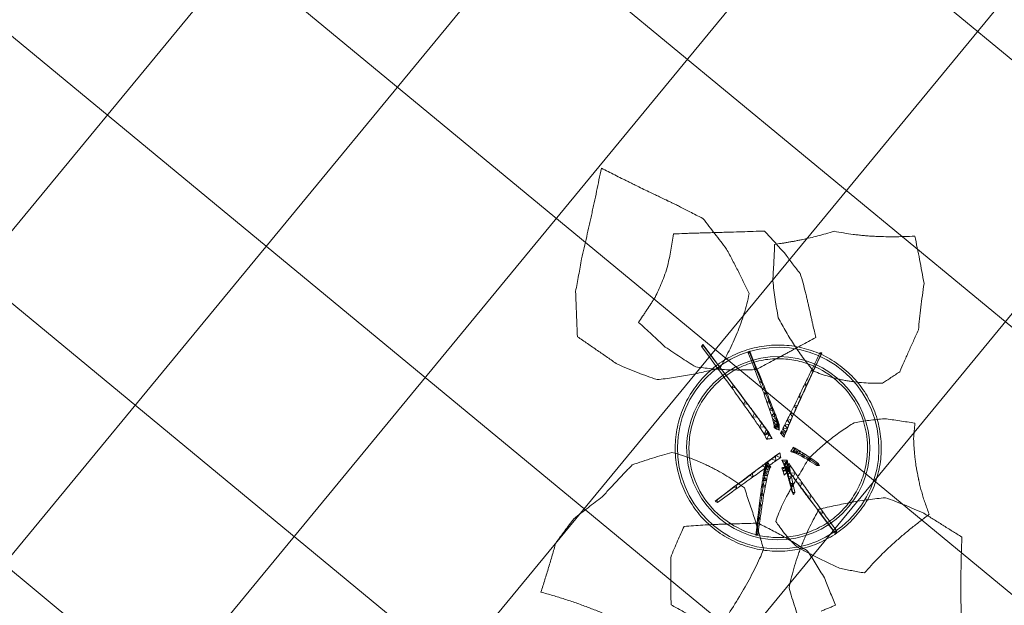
# Model space of a CAD drawing. Header units: millimetres. Extents: x 853417 to 929373, y -433185 to -369260.
# Tile 37 of 157: x 911211 to 913361, y -407280 to -406002. Entities that reach past the tile are written whole.
import ezdxf

# ---------------------------------------------------------------- set-up
doc = ezdxf.new("R2010")
doc.units = ezdxf.units.MM
doc.layers.add('I-FURN', color=7, linetype='Continuous', lineweight=9)
doc.layers.add('KOKO-FLOR-PATT', color=7, linetype='Continuous', lineweight=9)

# ---------------------------------------------------------------- blocks, each defined once
blk = doc.blocks.new('Furniture_Interior-Artwork-Decoration_Gotessons_Areca-Palm  - Default-1583015-1 korrus_SA_kunstihanke plaan')
at = {"layer": 'I-FURN'}
for p, q in [((236.7, 142.3), (184.8, 109.8)), ((184.4, 115.7), (189.2, 112.2)), ((184.8, 109.8), (184.4, 115.7)), ((189.2, 112.2), (184.8, 109.8)), ((-79.7, 98.2), (-75.8, 104)), ((-72.8, 98.5), (-79.7, 98.2)), ((-75.8, 104), (-72.8, 98.5)), ((139.8, 89), (145.6, 85)), ((140.1, 82), (139.8, 89)), ((-57.7, 60.9), (-53.3, 67.7)), ((-53.3, 67.7), (-49.6, 61.1)), ((102.5, 67), (109.3, 62.5)), ((102.7, 58.9), (102.5, 67)), ((145.6, 85), (140.1, 82)), ((-181.7, 62.9), (-146.5, 55.5)), ((-151, 53.4), (-150.4, 58.6)), ((-146.5, 55.5), (-151, 53.4)), ((-150.4, 58.6), (-146.5, 55.5)), ((-122.6, 46.7), (-121.9, 52.7)), ((-117.2, 49.1), (-122.6, 46.7)), ((-121.9, 52.7), (-117.2, 49.1)), ((-100, 41), (-99.1, 47.8)), ((-93.8, 43.8), (-100, 41)), ((-99.1, 47.8), (-93.8, 43.8)), ((-82, 36.2), (-81.1, 43.8)), ((-81.1, 43.8), (-75, 39.2)), ((-49.6, 61.1), (-57.7, 60.9)), ((72.5, 49.6), (80.3, 44.6)), ((72.5, 40.3), (72.5, 49.6)), ((80.3, 44.6), (72.5, 40.3)), ((109.3, 62.5), (102.7, 58.9)), ((212.2, 43.6), (175.6, 32.4)), ((-75, 39.2), (-82, 36.2)), ((-68, 32.1), (-67, 40.5)), ((-60.3, 35.4), (-68, 32.1)), ((-67, 40.5), (-60.3, 35.4)), ((-57.4, 28.6), (-56.3, 37.9)), ((-48.9, 32.3), (-57.4, 28.6)), ((-56.3, 37.9), (-48.9, 32.3)), ((-49.6, 25.7), (-48.4, 35.8)), ((-40.3, 29.7), (-49.6, 25.7)), ((-48.4, 35.8), (-40.3, 29.7)), ((-44.1, 23.2), (-42.8, 34.1)), ((-34.1, 27.5), (-44.1, 23.2)), ((-42.8, 34.1), (-34.1, 27.5)), ((-40.6, 21.2), (-39.1, 32.9)), ((-29.7, 25.8), (-40.6, 21.2)), ((-40.3, 30.9), (-35.3, 38.7)), ((-31.1, 30.9), (-40.3, 30.9)), ((-39.1, 32.9), (-29.7, 25.8)), ((-37, 32), (-37.3, 29.8)), ((-36.1, 31.3), (-37, 32)), ((-35.3, 38.7), (-31.1, 30.9)), ((-29.7, 25.8), (-29.2, 25.5)), ((30.7, 26.5), (33.2, 27.7)), ((33, 16.2), (33.2, 27.7)), ((43, 21.7), (33, 16.2)), ((33.2, 27.7), (43, 21.7)), ((38.2, 18.8), (43, 21.7)), ((49.3, 26.1), (49.4, 36.5)), ((58.2, 31), (49.3, 26.1)), ((49.4, 36.5), (58.2, 31)), ((144.9, 23.1), (148, 27.9)), ((150.5, 22.6), (144.9, 23.1)), ((148, 27.9), (150.5, 22.6)), ((175.6, 32.4), (178.3, 36.6)), ((180.4, 32), (175.6, 32.4)), ((178.3, 36.6), (180.4, 32)), ((-39.3, 20.1), (-40.6, 21.2)), ((-27.3, 7.8), (-21.8, 16.6)), ((-21.1, -3.5), (-27.3, 7.8)), ((-16.9, 7.7), (-27.3, 7.8)), ((-15.8, 6.9), (-21.8, 16.6)), ((-21.8, 16.6), (-16.9, 7.7)), ((-16.9, 7.7), (-10.5, -2.9)), ((33, 16.2), (32.8, 16.1)), ((39.9, -5.3), (46.6, 4.5)), ((44, -4.6), (50.2, 4.6)), ((44.9, 4.8), (46.6, 4.5)), ((50, -6.5), (46.3, 1.1)), ((46.6, 4.5), (51.8, -6.2)), ((49.8, -3.4), (55.6, 5.2)), ((50.2, 4.6), (55.1, -5.4)), ((55.6, 5.2), (60.1, -4.1)), ((57.7, -1.5), (63.1, 6.5)), ((63.1, 6.5), (67.3, -2.2)), ((68.1, 1.2), (73.1, 8.5)), ((76.9, 0.5), (68.1, 1.2)), ((73.1, 8.5), (76.9, 0.5)), ((81.5, 4.8), (86, 11.5)), ((89.5, 4.2), (81.5, 4.8)), ((86, 11.5), (89.5, 4.2)), ((98.3, 9.5), (102.3, 15.6)), ((105.5, 8.9), (98.3, 9.5)), ((102.3, 15.6), (105.5, 8.9)), ((119.1, 15.5), (122.7, 20.9)), ((125.5, 15), (119.1, 15.5)), ((122.7, 20.9), (125.5, 15)), ((-85.2, -20.9), (-79.1, -18.4)), ((-80, -25), (-85.2, -20.9)), ((-79.1, -18.4), (-80, -25)), ((-70.6, -18.3), (-63.7, -15.5)), ((-64.7, -22.9), (-70.6, -18.3)), ((-63.7, -15.5), (-64.7, -22.9)), ((-59.5, -16.1), (-51.8, -12.9)), ((-52.9, -21.3), (-59.5, -16.1)), ((-51.8, -12.9), (-52.9, -21.3)), ((-46.6, -4.9), (-52.1, -6.1)), ((-52.1, -6.1), (-43.7, -15.5)), ((-51.1, -14.2), (-42.6, -10.7)), ((-43.8, -19.9), (-51.1, -14.2)), ((-50.4, -17.2), (-40.4, -11.7)), ((-50.4, -17.2), (-48.1, -18.6)), ((-49, -5.6), (-43.2, -4.3)), ((-44.9, -12.6), (-30.2, -7)), ((-44.9, -12.6), (-35.6, -8.8)), ((-37, -18.7), (-44.9, -12.6)), ((-40.6, -23.2), (-44.5, -20.8)), ((-43.7, -15.5), (-43.1, -13.5)), ((-40.4, -11.7), (-40.6, -23.2)), ((-35.6, -20.7), (-40.6, -23.2)), ((-40.4, -11.7), (-37.6, -10)), ((-38.9, -10.7), (-29.8, -6.9)), ((-38.9, -10.7), (-30.2, -7)), ((-36.6, -9.6), (-38.9, -10.7)), ((-31.7, -17.8), (-38.9, -10.7)), ((-38.9, -10.7), (-29.3, -16)), ((-35.6, -8.8), (-37, -18.7)), ((-35.6, -8.8), (-30.2, -7)), ((-30.2, -7), (-27, -5.7)), ((26.2, -16.3), (22.6, -14.6)), ((26.2, -16.3), (35.4, -10)), ((36.2, -21.1), (26.2, -16.3)), ((31.9, -19), (32.3, -19.2)), ((32.1, -16.6), (32.3, -19.2)), ((32.7, -19.6), (41.1, -13.7)), ((41.9, -24), (32.7, -19.6)), ((35.4, -10), (36.2, -21.1)), ((39.9, -5.3), (39, -5.4)), ((51.8, -6.2), (39.9, -5.3)), ((41.1, -13.7), (41.9, -24)), ((41.1, -24), (49, -18.6)), ((55.1, -5.4), (44, -4.6)), ((45.2, -6.2), (50, -6.5)), ((49, -18.6), (49.7, -28.1)), ((60.1, -4.1), (49.8, -3.4)), ((67.3, -2.2), (57.7, -1.5)), ((-87.7, -40.1), (-79.9, -35.8)), ((-79.9, -45.1), (-87.7, -40.1)), ((-79.9, -35.8), (-79.9, -45.1)), ((-65.6, -26.5), (-56.7, -21.6)), ((-56.8, -32), (-65.6, -26.5)), ((-56.7, -21.6), (-56.8, -32)), ((-16.9, -47.1), (-15.5, -38.2)), ((-15.5, -38.2), (-8.5, -43.9)), ((-13.1, -40.6), (-11.6, -30.5)), ((-3.6, -37), (-13.1, -40.6)), ((-11.6, -30.5), (-10, -26.4)), ((-11.6, -30.5), (-3.6, -37)), ((-11.3, -36.5), (-10.9, -34.1)), ((-6.7, -34.7), (-11.3, -36.5)), ((-11.2, -36), (-11.3, -36.5)), ((-6.7, -34.7), (-6, -34.5)), ((49.7, -28.1), (41.1, -24)), ((52, -29.9), (59.2, -24.9)), ((59.9, -33.7), (52, -29.9)), ((59.2, -24.9), (59.9, -33.7)), ((65.8, -37.5), (72.3, -32.9)), ((72.9, -40.9), (65.8, -37.5)), ((72.3, -32.9), (72.9, -40.9)), ((82.8, -47), (88.7, -42.9)), ((88.7, -42.9), (89.2, -50.1)), ((-116.7, -58), (-110.1, -54.4)), ((-109.9, -62.5), (-116.7, -58)), ((-110.1, -54.4), (-109.9, -62.5)), ((-32.5, -69.1), (-31.5, -62.7)), ((-31.5, -62.7), (-26.3, -66.8)), ((-23.1, -56.4), (-21.9, -48.7)), ((-15.8, -53.6), (-23.1, -56.4)), ((-21.9, -48.7), (-15.8, -53.6)), ((-8.5, -43.9), (-16.9, -47.1)), ((89.2, -50.1), (82.8, -47)), ((103.7, -58.8), (108.9, -55.1)), ((109.3, -61.5), (103.7, -58.8)), ((108.9, -55.1), (109.3, -61.5)), ((-153, -80.5), (-147.5, -77.5)), ((-147.2, -84.5), (-153, -80.5)), ((-147.5, -77.5), (-147.2, -84.5)), ((-26.3, -66.8), (-32.5, -69.1)), ((129.3, -73.5), (133.9, -70.2)), ((134.2, -75.8), (129.3, -73.5)), ((133.9, -70.2), (134.2, -75.8)), ((159.6, -90.9), (163.6, -88)), ((163.8, -92.8), (159.6, -90.9)), ((163.6, -88), (163.8, -92.8))]:
    blk.add_line(p, q, dxfattribs=at)
at = {"layer": 'I-FURN', "flags": 128}
for points in [[(-106.4, 142.8), (-105.5, 144), (-104.7, 145.2), (-103.8, 146.4), (-102.9, 147.6)], [(-100.6, 143.2), (-102, 143.1), (-103.5, 143), (-104.9, 142.9), (-106.4, 142.8)], [(-75.8, 104), (-89.4, 125.8), (-102.9, 147.6)], [(-102.9, 147.6), (-102.3, 146.5), (-101.8, 145.4), (-101.2, 144.3), (-100.6, 143.2)], [(-100.6, 143.2), (-86.7, 120.8), (-72.8, 98.5)], [(184.4, 115.7), (210.3, 131.3), (236.2, 147)], [(189.2, 112.2), (214.6, 128.1), (240.1, 144)], [(236.2, 147), (237.2, 146.2), (238.1, 145.5), (239.1, 144.8), (240.1, 144)], [(236.7, 142.3), (236.6, 143.4), (236.5, 144.6), (236.4, 145.8), (236.2, 147)], [(240.1, 144), (239.2, 143.6), (238.4, 143.1), (237.6, 142.7), (236.7, 142.3)], [(184.8, 109.8), (162.5, 95.9), (140.1, 82)], [(145.6, 85), (167.4, 98.6), (189.2, 112.2)], [(-53.3, 67.7), (-64.5, 85.9), (-75.8, 104)], [(-72.8, 98.5), (-61.2, 79.8), (-49.6, 61.1)], [(-185.4, 61.1), (-185.2, 62.2), (-185.1, 63.3), (-185, 64.4), (-184.8, 65.4)], [(-150.4, 58.6), (-167.6, 62), (-184.8, 65.4)], [(-184.8, 65.4), (-184, 64.8), (-183.2, 64.2), (-182.5, 63.5), (-181.7, 62.9)], [(140.1, 82), (121.4, 70.5), (102.7, 58.9)], [(109.3, 62.5), (127.5, 73.8), (145.6, 85)], [(-181.7, 62.9), (-182.6, 62.5), (-183.5, 62), (-184.5, 61.6), (-185.4, 61.1)], [(-151, 53.4), (-168.2, 57.3), (-185.4, 61.1)], [(-121.9, 52.7), (-136.1, 55.6), (-150.4, 58.6)], [(-146.5, 55.5), (-131.9, 52.3), (-117.2, 49.1)], [(178.3, 36.6), (196.3, 41.9), (214.3, 47.1)], [(180.4, 32), (198.3, 37.6), (216.2, 43.2)], [(212.2, 43.6), (212.7, 44.5), (213.2, 45.4), (213.8, 46.3), (214.3, 47.1)], [(216.2, 43.2), (215.2, 43.3), (214.2, 43.4), (213.2, 43.5), (212.2, 43.6)], [(214.3, 47.1), (214.8, 46.2), (215.2, 45.2), (215.7, 44.2), (216.2, 43.2)], [(-37.3, 29.8), (-37.8, 27.4), (-38.3, 25), (-38.8, 22.5), (-39.3, 20.1)], [(-39.3, 20.1), (-37.6, 21.1), (-35.8, 22), (-34, 22.9), (-32.3, 23.9)], [(-36.1, 31.3), (-36.4, 30.9), (-36.7, 30.6), (-37, 30.2), (-37.3, 29.8)], [(-31.5, 27.5), (-32.6, 28.4), (-33.8, 29.4), (-35, 30.4), (-36.1, 31.3)], [(-32.3, 23.9), (-31.5, 24.3), (-30.7, 24.7), (-30, 25.1), (-29.2, 25.5)], [(-29.2, 25.5), (-29.8, 26), (-30.3, 26.5), (-30.9, 27), (-31.5, 27.5)], [(26.5, 20.7), (25.3, 21.4), (24.1, 22.2), (22.9, 23), (21.7, 23.7)], [(21.7, 23.7), (21.8, 23), (21.8, 22.3), (21.9, 21.6), (22, 20.9)], [(32, 25.6), (31.7, 25.8), (31.4, 26.1), (31, 26.3), (30.7, 26.5)], [(30.7, 26.5), (30.9, 26.1), (31, 25.7), (31.2, 25.4), (31.3, 25)], [(31.3, 25), (31.7, 22.7), (32.1, 20.5), (32.5, 18.3), (32.8, 16.1)], [(31.6, 17), (35.4, 18.5), (39.2, 20.1), (43, 21.7)], [(38.2, 18.8), (36.7, 20.5), (35.1, 22.2), (33.6, 23.9), (32, 25.6)], [(33, 16.2), (33, 19.1), (33.1, 22), (33.1, 24.9), (33.2, 27.7)], [(43, 21.7), (40.5, 20.3), (38, 19), (35.5, 17.6), (33, 16.2)], [(33.2, 27.7), (35.6, 26.2), (38.1, 24.7), (40.5, 23.2), (43, 21.7)], [(175.6, 32.4), (160.3, 27.8), (144.9, 23.1)], [(150.5, 22.6), (165.5, 27.3), (180.4, 32)], [(-16.1, 6.4), (-17.3, 3.9), (-18.6, 1.4), (-19.9, -1), (-21.1, -3.5)], [(-15.8, 6.8), (-16, 6.6), (-16.1, 6.4)], [(-15.9, 6.7), (-15.9, 6.8), (-16, 6.8), (-16, 6.8), (-16.1, 6.8)], [(-16.1, 6.8), (-16.1, 6.7), (-16.1, 6.6), (-16.1, 6.5), (-16.1, 6.4)], [(-15.7, 6.7), (-15.7, 6.7), (-15.7, 6.8), (-15.8, 6.8), (-15.8, 6.9)], [(-10.5, -2.9), (-11.8, -0.5), (-13.1, 1.9), (-14.4, 4.3), (-15.7, 6.7)], [(22, 20.9), (22, 20.2), (22, 19.5), (22.1, 18.8), (22.1, 18.1)], [(33, 16.2), (27.5, 13.9), (22.1, 11.6)], [(22.1, 11.6), (22.5, 11.8), (22.9, 12), (23.4, 12.3), (23.8, 12.5)], [(23.8, 12.5), (24.5, 12.9), (25.2, 13.3), (25.9, 13.7), (26.5, 14)], [(31.6, 17), (30.3, 17.9), (29.1, 18.8), (27.8, 19.8), (26.5, 20.7)], [(26.5, 14), (27.8, 14.8), (29.1, 15.5), (30.3, 16.2), (31.6, 17)], [(32.8, 16.1), (34.2, 16.8), (35.5, 17.5), (36.9, 18.1), (38.2, 18.8)], [(44.9, 4.8), (43.4, 2.2), (41.9, -0.3), (40.5, -2.9), (39, -5.4)], [(45.1, 4.2), (45, 4.4), (45, 4.5), (44.9, 4.6), (44.9, 4.8)], [(46.3, 1.1), (46, 1.9), (45.7, 2.7), (45.4, 3.5), (45.1, 4.2)], [(45.2, -6.2), (45.5, -4.4), (45.7, -2.6), (46, -0.7), (46.3, 1.1)], [(-59.8, -7.9), (-57.1, -7.3), (-54.4, -6.7), (-51.7, -6.2), (-49, -5.6)], [(-52.4, -16.2), (-54.3, -14.1), (-56.1, -12), (-58, -9.9), (-59.8, -7.9)], [(-52.3, -20.4), (-53.2, -20.8), (-54.1, -21.2), (-55, -21.6), (-55.9, -22)], [(-55.9, -22), (-53, -21.7), (-50.2, -21.4), (-47.4, -21.1), (-44.6, -20.9)], [(-43.8, -19.9), (-48.4, -20.6), (-52.9, -21.3)], [(-49, -5.6), (-49.9, -8.2), (-50.7, -10.9), (-51.6, -13.5), (-52.4, -16.2)], [(-48.1, -18.7), (-49.2, -19.1), (-50.2, -19.5), (-51.3, -20), (-52.3, -20.4)], [(-51.8, -12.9), (-47.2, -11.8), (-42.6, -10.7)], [(-44.1, -16.6), (-45.1, -17.1), (-46.1, -17.6), (-47.1, -18.1), (-48.1, -18.6)], [(-48.1, -18.6), (-48.1, -18.6), (-48.1, -18.6), (-48.1, -18.6), (-48.1, -18.7)], [(-43.2, -4.3), (-44.1, -4.4), (-44.9, -4.6), (-45.8, -4.8), (-46.6, -4.9)], [(-46.6, -4.9), (-46.6, -5.1), (-46.5, -5.2), (-46.5, -5.3), (-46.4, -5.4)], [(-46.4, -5.4), (-45.6, -7.5), (-44.7, -9.5), (-43.9, -11.5), (-43.1, -13.5)], [(-38.9, -10.7), (-41.9, -11.6), (-44.9, -12.6)], [(-44.6, -20.9), (-44.6, -20.9), (-44.6, -20.8), (-44.5, -20.8), (-44.5, -20.8)], [(-44.5, -20.8), (-42.6, -20.4), (-40.7, -20), (-38.8, -19.6), (-36.8, -19.2)], [(-40.6, -14.9), (-41.5, -15.3), (-42.3, -15.7), (-43.2, -16.2), (-44.1, -16.6)], [(-42.6, -10.7), (-43.2, -15.3), (-43.8, -19.9)], [(-43.1, -8.6), (-43.2, -7.5), (-43.2, -6.4), (-43.2, -5.3), (-43.2, -4.3)], [(-43.1, -13.5), (-43.1, -12.3), (-43.1, -11.1), (-43.1, -9.8), (-43.1, -8.6)], [(-40.3, -11.3), (-40.9, -11.6), (-41.5, -11.9), (-42.1, -12.2), (-42.7, -12.5)], [(-42.7, -12.5), (-42.2, -13.1), (-41.7, -13.7), (-41.1, -14.3), (-40.6, -14.9)], [(-37.6, -10), (-38.2, -10.3), (-38.9, -10.7), (-39.6, -11), (-40.3, -11.3)], [(-36.7, -14.8), (-36.9, -13.6), (-37.1, -12.4), (-37.3, -11.2), (-37.6, -10)], [(-31.7, -17.8), (-34.3, -18.3), (-37, -18.7)], [(-36.8, -19.2), (-36.5, -19.6), (-36.2, -20), (-35.9, -20.4), (-35.6, -20.7)], [(-35.6, -20.7), (-35.8, -19.2), (-36.1, -17.8), (-36.4, -16.3), (-36.7, -14.8)], [(-34.8, -8.9), (-35.2, -9.1), (-35.7, -9.3), (-36.1, -9.4), (-36.6, -9.6)], [(-36.6, -9.6), (-35.7, -10.5), (-34.9, -11.3), (-34, -12.1), (-33.1, -12.9)], [(-33.1, -12.9), (-32.2, -13.7), (-31.2, -14.5), (-30.3, -15.3), (-29.3, -16)], [(-30.2, -7), (-30.9, -12.4), (-31.7, -17.8)], [(-28.1, -17.1), (-29.9, -17.5), (-31.7, -17.8)], [(-29.3, -6.7), (-29.4, -6.8), (-29.5, -6.8), (-29.7, -6.9), (-29.8, -6.9)], [(-27, -5.7), (-27.6, -6), (-28.1, -6.2), (-28.7, -6.5), (-29.3, -6.7)], [(-29.3, -16), (-29, -16.3), (-28.7, -16.6), (-28.4, -16.8), (-28.1, -17.1)], [(-28.1, -17.1), (-28, -15.6), (-27.8, -14), (-27.7, -12.5), (-27.6, -11)], [(-27.6, -11), (-27.4, -9.7), (-27.3, -8.3), (-27.1, -7), (-27, -5.7)], [(-21.1, -3.5), (-19.8, -3.4), (-18.6, -3.2), (-17.3, -3.1), (-16, -2.9)], [(-16, -2.9), (-14.6, -2.9), (-13.2, -2.9), (-11.8, -2.9), (-10.5, -2.9)], [(22.6, -14.6), (23.3, -14.9), (23.9, -15.2), (24.5, -15.5), (25.1, -15.8)], [(25.1, -15.8), (26.4, -16.4), (27.7, -17), (29.1, -17.7), (30.4, -18.3)], [(28.5, -10.4), (28.3, -10.6), (28.1, -10.8), (27.9, -10.9), (27.7, -11.1)], [(31.8, -7.7), (31, -8.4), (30.2, -9.1), (29.4, -9.8), (28.5, -10.4)], [(30.4, -18.3), (30.5, -18.3), (30.5, -18.4), (30.6, -18.4), (30.7, -18.4)], [(30.7, -18.4), (31, -18.6), (31.3, -18.7), (31.6, -18.9), (31.9, -19)], [(32.1, -12.9), (32.1, -11.6), (32, -10.3), (31.9, -9), (31.8, -7.7)], [(31.9, -19), (31.9, -18.4), (32, -17.8), (32, -17.2), (32.1, -16.6)], [(32.1, -16), (32.1, -15.2), (32.1, -14.5), (32.1, -13.7), (32.1, -12.9)], [(32.1, -16.6), (32.1, -16.5), (32.1, -16.3), (32.1, -16.2), (32.1, -16)], [(39, -5.4), (39, -5.4), (39, -5.4), (39.1, -5.4), (39.1, -5.5)], [(39.1, -5.5), (40.6, -5.6), (42.1, -5.8), (43.7, -6), (45.2, -6.2)], [(-104, -23.9), (-102.7, -23.4), (-101.4, -22.8), (-100, -22.3), (-98.7, -21.7)], [(-99.5, -27.5), (-100.6, -26.6), (-101.7, -25.7), (-102.9, -24.8), (-104, -23.9)], [(-98.7, -21.7), (-98.9, -23.2), (-99.1, -24.6), (-99.3, -26.1), (-99.5, -27.5)], [(-10.9, -34.1), (-11, -34.6), (-11, -35), (-11.1, -35.5), (-11.2, -36)], [(-11.2, -36), (-10, -35.6), (-8.9, -35.3), (-7.8, -35), (-6.7, -34.7)], [(-10.3, -28.3), (-10.4, -29.7), (-10.6, -31), (-10.7, -32.4), (-10.9, -33.8)], [(-10.9, -33.8), (-10.9, -33.9), (-10.9, -34), (-10.9, -34), (-10.9, -34.1)], [(-10, -26.4), (-10, -26.9), (-10.1, -27.3), (-10.2, -27.8), (-10.3, -28.3)], [(-6.8, -28.8), (-7.6, -28.2), (-8.4, -27.6), (-9.2, -27), (-10, -26.4)], [(-0.9, -32.8), (-2.4, -31.8), (-3.9, -30.8), (-5.4, -29.8), (-6.8, -28.8)], [(-6, -34.5), (-4.7, -34.1), (-3.4, -33.7), (-2.2, -33.2), (-0.9, -32.8)], [(-116.7, -58), (-134.9, -69.3), (-153, -80.5)], [(-147.5, -77.5), (-128.8, -66), (-110.1, -54.4)], [(-153, -80.5), (-174.8, -94.1), (-196.6, -107.7)], [(-192.2, -105.3), (-169.8, -91.4), (-147.5, -77.5)], [(-45.9, -86), (-45.7, -84.7), (-45.5, -83.4), (-45.3, -82.1), (-45.2, -80.8)], [(-40.9, -84.2), (-42.2, -84.6), (-43.4, -85.1), (-44.7, -85.6), (-45.9, -86)], [(-45.2, -80.8), (-44.1, -81.6), (-43, -82.5), (-42, -83.3), (-40.9, -84.2)], [(159.6, -90.9), (144.5, -82.2), (129.3, -73.5)], [(134.2, -75.8), (149, -84.3), (163.8, -92.8)], [(-196.6, -107.7), (-195.5, -107.1), (-194.4, -106.5), (-193.3, -105.9), (-192.2, -105.3)], [(-192.2, -105.3), (-192.1, -106.8), (-192, -108.2), (-191.9, -109.7), (-191.8, -111.1)], [(195.3, -111.5), (177.5, -101.2), (159.6, -90.9)], [(163.8, -92.8), (181.2, -102.9), (198.7, -113.1)], [(-191.8, -111.1), (-193, -110.3), (-194.2, -109.4), (-195.4, -108.6), (-196.6, -107.7)], [(195.3, -111.5), (196.1, -110.9), (197, -110.3), (197.8, -109.6), (198.6, -109)], [(198.7, -113.1), (197.9, -112.7), (197, -112.3), (196.2, -111.9), (195.3, -111.5)], [(198.6, -109), (198.6, -110), (198.7, -111), (198.7, -112.1), (198.7, -113.1)]]:
    blk.add_lwpolyline(points, dxfattribs=at)
at = {"layer": 'I-FURN'}
for points, knots in [([(-266.6, 544.1), (-269.8, 535.6), (-274.6, 523), (-281.3, 506.4), (-286.4, 494.2), (-291.6, 482), (-297.1, 469.8), (-302.7, 457.8), (-308.3, 446), (-313.9, 434.4), (-319.8, 422.9), (-325.7, 411.5), (-333.6, 396.5), (-343.6, 378.2), (-351.7, 363.8), (-355.9, 356.7)], [0, 0, 0, 0, 0.125, 0.1875, 0.25, 0.3125, 0.375, 0.4375, 0.5, 0.5625, 0.625, 0.6875, 0.75, 0.875, 1, 1, 1, 1]), ([(-113.6, 458.3), (-117.6, 462), (-125.8, 469.4), (-142.1, 484), (-154.5, 495), (-162.8, 502.4)], [0, 0, 0, 0, 0.25, 0.5, 1, 1, 1, 1]), ([(642.9, 330.1), (634.6, 332.6), (618.1, 337.6), (593.7, 344.9), (573.3, 351.2), (557, 356.3), (544.9, 360.1), (532.9, 363.9), (516.9, 369), (497, 375.4), (473.4, 383), (457.8, 388.2), (450, 390.9)], [0, 0, 0, 0, 0.125, 0.25, 0.375, 0.4375, 0.5, 0.5625, 0.625, 0.75, 0.875, 1, 1, 1, 1]), ([(213.8, 333.6), (206.2, 319.6), (195.3, 298.6), (181.8, 270.8), (175.5, 257.1), (172.5, 250.2)], [0, 0, 0, 0, 0.5, 0.75, 1, 1, 1, 1]), ([(514.2, 119.3), (517.1, 124.2), (522.9, 133.6), (530.9, 146.4), (537, 155.9), (541.5, 162.8), (544.6, 167.7), (547.4, 172), (549.7, 175.7), (551.7, 178.9), (553.4, 181.9), (555, 184.6), (556.5, 187.3), (557.9, 189.7), (559, 191.7), (560, 193.3), (560.9, 194.9), (562.1, 196.9), (563.6, 199.2), (565.2, 202), (567.5, 205.7), (570.6, 210.9), (575.4, 219.2), (582.3, 231), (590.7, 245.1), (598.3, 257.6), (604.3, 267.4), (608.6, 274.5), (612.8, 281.3), (618.4, 290.6), (625.6, 302.1), (634.2, 316.1), (640, 325.4), (642.9, 330.1)], [0, 0, 0, 0, 0.05, 0.1, 0.15, 0.175, 0.2, 0.225, 0.25, 0.275, 0.3, 0.325, 0.35, 0.375, 0.3875, 0.4, 0.4125, 0.425, 0.45, 0.475, 0.5, 0.55, 0.6, 0.65, 0.7, 0.75, 0.775, 0.8, 0.825, 0.85, 0.9, 0.95, 1, 1, 1, 1]), ([(-451, 80), (-438.7, 96), (-420.7, 118.8), (-401, 145.3), (-390, 160.5), (-381.9, 171.9), (-373.8, 183.3), (-365.9, 194.9), (-358, 206.4), (-350.3, 218), (-342.7, 229.4), (-332.5, 244.6), (-324.9, 256.1), (-319.7, 263.7)], [0, 0, 0, 0, 0.25, 0.375, 0.4375, 0.5, 0.5625, 0.625, 0.6875, 0.75, 0.8125, 0.875, 1, 1, 1, 1]), ([(-319.7, 263.7), (-310.8, 263), (-297.6, 261.9), (-280.2, 260.4), (-267.3, 259.3), (-254.3, 258.2), (-241.5, 257.1), (-229, 256), (-220.8, 255.4), (-216.7, 255.1)], [0, 0, 0, 0, 0.25, 0.375, 0.5, 0.625, 0.75, 0.875, 1, 1, 1, 1]), ([(326.2, 259), (324, 260.7), (319.6, 264.1), (310.9, 270.9), (304.7, 276), (300.7, 279.3)], [0, 0, 0, 0, 0.25, 0.5, 1, 1, 1, 1]), ([(351.8, 238.5), (349.5, 240.2), (345, 243.7), (336.3, 250.5), (330.2, 255.6), (326.2, 259)], [0, 0, 0, 0, 0.25, 0.5, 1, 1, 1, 1]), ([(172.5, 250.2), (172.6, 244.1), (173, 232), (173.7, 214.1), (174.9, 196.2), (176.4, 178.6), (178.3, 161.4), (181.3, 138.7), (184.1, 121.9), (186.2, 110.5)], [0, 0, 0, 0, 0.125, 0.25, 0.375, 0.5, 0.625, 0.75, 1, 1, 1, 1]), ([(-151.9, 220), (-151.9, 213.1), (-151.9, 199.5), (-152.4, 179.2), (-153, 162.4), (-153.7, 149), (-154.2, 139), (-154.8, 129.1), (-155.6, 115.6), (-156.7, 99), (-157.8, 79.2), (-158.6, 65.8), (-159, 59)], [0, 0, 0, 0, 0.125, 0.25, 0.375, 0.4375, 0.5, 0.5625, 0.625, 0.75, 0.875, 1, 1, 1, 1]), ([(-80, 81.4), (-75.4, 86.5), (-66.6, 96.8), (-53.7, 112.9), (-43.3, 127.1), (-35.2, 139), (-29.4, 148.2), (-23.6, 157.6), (-16.2, 170.6), (-7.3, 187.6), (2.5, 209.1), (8.6, 224.2), (11.6, 232)], [0, 0, 0, 0, 0.125, 0.25, 0.375, 0.4375, 0.5, 0.5625, 0.625, 0.75, 0.875, 1, 1, 1, 1]), ([(474.5, -12.6), (475, -4.4), (476, 12.1), (477.4, 36.7), (478.6, 57.1), (479.6, 73.5), (480.4, 85.9), (481.1, 98.6), (481.9, 111.5), (482.7, 124.5), (483.4, 137.1), (484.2, 149.4), (485.2, 165.8), (485.7, 178), (486, 186.1)], [0, 0, 0, 0, 0.125, 0.25, 0.375, 0.4375, 0.5, 0.5625, 0.625, 0.6875, 0.75, 0.8125, 0.875, 1, 1, 1, 1]), ([(192.7, 163.7), (190.1, 152.7), (185.5, 130.7), (181.1, 103), (178.5, 81.2), (176.5, 59.5), (175.5, 43.3), (175.1, 32.4)], [0, 0, 0, 0, 0.25, 0.5, 0.625, 0.75, 1, 1, 1, 1]), ([(-217.6, 51.8), (-211.7, 52.7), (-199.9, 54.8), (-176.8, 59.1), (-153.4, 64), (-131, 69.1), (-108.6, 74.4), (-91.6, 78.6), (-80, 81.4)], [0, 0, 0, 0, 0.125, 0.25, 0.5, 0.625, 0.75, 1, 1, 1, 1]), ([(-159, 59), (-164.3, 50.1), (-172.4, 37.1), (-183.6, 19.9), (-195.1, 2.6), (-210.5, -19.1), (-223.4, -35.9), (-230.1, -44.4)], [0, 0, 0, 0, 0.25, 0.375, 0.5, 0.75, 1, 1, 1, 1]), ([(175.1, 32.4), (177.6, 26.6), (182.5, 15.2), (189.7, -1.5), (195.7, -15.7), (200.5, -27.1), (204, -35.5), (207.5, -44), (212.3, -55.3), (218.3, -69.5), (225.7, -86.4), (230.8, -97.7), (233.4, -103.3)], [0, 0, 0, 0, 0.125, 0.25, 0.375, 0.4375, 0.5, 0.5625, 0.625, 0.75, 0.875, 1, 1, 1, 1]), ([(-393.6, -15.8), (-378.7, -12.2), (-356.5, -7), (-327.7, -0.6), (-313.6, 2.5), (-306.7, 3.9)], [0, 0, 0, 0, 0.5, 0.75, 1, 1, 1, 1]), ([(-306.7, 3.9), (-298.3, 1.4), (-282, -4), (-258.7, -12.6), (-240.1, -20.5), (-225.8, -27.1), (-215.4, -32.2), (-205.2, -37.4), (-192, -44.5), (-176.2, -53.7), (-158.1, -65.2), (-146.4, -73.1), (-140.6, -77.1)], [0, 0, 0, 0, 0.125, 0.25, 0.375, 0.4375, 0.5, 0.5625, 0.625, 0.75, 0.875, 1, 1, 1, 1]), ([(-218.1, -21.6), (-212.7, -16.8), (-204.6, -10.1), (-194.1, -2.3), (-183.8, 4.8), (-171.6, 12.4), (-163, 17.4), (-158.9, 19.6)], [0, 0, 0, 0, 0.25, 0.375, 0.5, 0.75, 1, 1, 1, 1]), ([(-158.9, 19.6), (-146.4, 14.2), (-128.9, 5.1), (-109.7, -6.9), (-99, -14), (-91, -19.5), (-83.2, -25), (-72.8, -32.5), (-59.8, -41.9), (-44.4, -53), (-33.8, -60.4), (-28.5, -64.1)], [0, 0, 0, 0, 0.25, 0.375, 0.4375, 0.5, 0.5625, 0.625, 0.75, 0.875, 1, 1, 1, 1]), ([(-273.1, -109.9), (-268.5, -101.8), (-261.5, -89.9), (-252.3, -74.7), (-245.3, -63.6), (-238.3, -52.6), (-231.3, -41.8), (-224.6, -31.5), (-220.2, -24.9), (-218.1, -21.6)], [0, 0, 0, 0, 0.25, 0.375, 0.5, 0.625, 0.75, 0.875, 1, 1, 1, 1]), ([(283.5, -25.4), (272.5, -30.1), (256.4, -37.2), (235.3, -47.5), (219.7, -55.6), (204.4, -64.1), (184.4, -75.9), (170, -85.2), (160.4, -91.7)], [0, 0, 0, 0, 0.25, 0.375, 0.5, 0.625, 0.75, 1, 1, 1, 1]), ([(460.6, -164), (459.3, -157.7), (456.8, -145.4), (453.5, -127.5), (450.9, -110.3), (449.1, -96.4), (447.8, -85.4), (446.9, -77.2), (446.2, -69.2), (445.5, -61.4), (444.9, -53.8), (444.3, -43.8), (443.9, -36.6), (443.7, -31.8)], [0, 0, 0, 0, 0.125, 0.25, 0.375, 0.5, 0.5625, 0.625, 0.6875, 0.75, 0.8125, 0.875, 1, 1, 1, 1]), ([(-28.5, -64.1), (-21.9, -72.2), (-12.4, -84.3), (-0.2, -101.2), (8.6, -114.2), (17.1, -127.7), (25.4, -141.5), (33.1, -155.7), (38.1, -165.3), (40.5, -170.2)], [0, 0, 0, 0, 0.25, 0.375, 0.5, 0.625, 0.75, 0.875, 1, 1, 1, 1]), ([(-140.6, -77.1), (-139, -89.3), (-136.6, -107.2), (-133.8, -131), (-132, -149), (-130.6, -167.4), (-129.5, -186), (-128.9, -204.6), (-128.7, -217.3), (-128.7, -223.6)], [0, 0, 0, 0, 0.25, 0.375, 0.5, 0.625, 0.75, 0.875, 1, 1, 1, 1]), ([(233.4, -103.3), (237.6, -102.7), (246.5, -101.4), (258.6, -99.7), (268.9, -98.3), (277, -97.3), (285.5, -96.2), (294.2, -95.1), (303.3, -93.8), (312.8, -92.6), (322.6, -91.2), (336, -89.2), (353.4, -86.2), (368, -83.4), (375.6, -81.9)], [0, 0, 0, 0, 0.125, 0.25, 0.3125, 0.375, 0.4375, 0.5, 0.5625, 0.625, 0.6875, 0.75, 0.875, 1, 1, 1, 1]), ([(160.4, -91.7), (157.7, -97), (152.5, -107.9), (145.5, -124.6), (140.2, -139.1), (136.3, -151.1), (133.6, -160.3), (131.2, -169.6), (128.2, -182.3), (125.1, -198.6), (122.4, -218.6), (121.2, -232.2), (120.7, -239.1)], [0, 0, 0, 0, 0.125, 0.25, 0.375, 0.4375, 0.5, 0.5625, 0.625, 0.75, 0.875, 1, 1, 1, 1]), ([(-173.1, -315.5), (-177.7, -308.2), (-184.6, -297.5), (-193.6, -283.5), (-200.3, -273.1), (-207.3, -262.8), (-214.4, -252.7), (-221.6, -242.7), (-228.8, -233), (-236, -223.4), (-243.4, -214), (-250.9, -204.9), (-260.8, -193), (-273.2, -179), (-283.1, -168.3), (-288.1, -163)], [0, 0, 0, 0, 0.125, 0.1875, 0.25, 0.3125, 0.375, 0.4375, 0.5, 0.5625, 0.625, 0.6875, 0.75, 0.875, 1, 1, 1, 1]), ([(434.3, -338.3), (434.6, -330.5), (435.3, -315.1), (436.8, -292.5), (438.7, -273.6), (440.5, -258.7), (442, -247.8), (443.7, -236.9), (445.6, -226), (447.7, -215.3), (450.7, -201.3), (454.8, -184.2), (458.6, -170.7), (460.6, -164)], [0, 0, 0, 0, 0.125, 0.25, 0.375, 0.4375, 0.5, 0.5625, 0.625, 0.6875, 0.75, 0.875, 1, 1, 1, 1]), ([(142.5, -279.3), (149.1, -282.9), (159.2, -288.5), (173.2, -296.3), (183.9, -302.2), (195, -308.4), (210, -316.8), (221.7, -323.4), (229.8, -328)], [0, 0, 0, 0, 0.25, 0.375, 0.5, 0.625, 0.75, 1, 1, 1, 1]), ([(-5.5, -296.3), (-8.2, -296.2), (-13.8, -295.9), (-22.3, -295.6), (-29.6, -295.5), (-35.5, -295.5), (-40, -295.5), (-44.7, -295.5), (-51.3, -295.6), (-60, -295.9), (-70.2, -296.5), (-79.1, -297.4), (-85.6, -298.2), (-90.7, -298.7), (-94.4, -299.1), (-97.5, -299.4), (-100.2, -299.8), (-103, -300.1), (-106.7, -300.7), (-111.5, -301.4), (-117.4, -302.3), (-125.2, -303.8), (-135.3, -305.7), (-147.7, -308.5), (-160.2, -311.8), (-168.8, -314.2), (-173.1, -315.5)], [0, 0, 0, 0, 0.041667, 0.083333, 0.125, 0.145833, 0.166667, 0.1875, 0.208333, 0.25, 0.291667, 0.333333, 0.375, 0.416667, 0.458333, 0.479167, 0.5, 0.520833, 0.541667, 0.583333, 0.625, 0.666667, 0.75, 0.833333, 0.916667, 1, 1, 1, 1]), ([(-229, -382), (-236.4, -381.1), (-251.3, -379.3), (-273.9, -376.6), (-297.2, -374.1), (-321.2, -371.7), (-345.6, -369.4), (-379, -366.7), (-404.7, -365), (-422.3, -364)], [0, 0, 0, 0, 0.125, 0.25, 0.375, 0.5, 0.625, 0.75, 1, 1, 1, 1])]:
    blk.add_open_spline(points, degree=3, knots=knots, dxfattribs=at)
for points in [[(-162.8, 502.4), (-171.3, 505.6), (-188.5, 512.3), (-214.4, 522.6), (-240.6, 533.3), (-257.9, 540.5), (-266.6, 544.1)], [(-71.3, 392.3), (-74.8, 397.8), (-81.7, 408.7), (-92.3, 425.2), (-102.9, 441.7), (-110, 452.7), (-113.6, 458.3)], [(281.4, 415.1), (275.7, 408.1), (264.4, 394.3), (247.4, 373.9), (230.4, 353.6), (219.3, 340.3), (213.8, 333.6)], [(379.8, 410.2), (371.3, 410.6), (354.5, 411.3), (329.9, 412.9), (305.3, 413.8), (289.4, 414.6), (281.4, 415.1)], [(450, 390.9), (444, 392.4), (432.2, 395.6), (414.6, 400.4), (397.1, 405.3), (385.6, 408.6), (379.8, 410.2)], [(-7.6, 320.6), (-12.8, 326.6), (-23.3, 338.4), (-39, 356.1), (-55.1, 374.2), (-65.9, 386.2), (-71.3, 392.3)], [(11.6, 232), (10.2, 239), (7.4, 253.3), (2.8, 275.4), (-2.2, 297.8), (-5.8, 313), (-7.6, 320.6)], [(300.7, 279.3), (295.9, 274.7), (286.4, 265.8), (271.7, 252.5), (256.8, 239.4), (246.8, 230.6), (241.8, 226.2)], [(-216.7, 255.1), (-210.5, 252), (-198.5, 246), (-181.8, 237), (-166.1, 228.2), (-156.5, 222.7), (-151.9, 220)], [(419.1, 204.5), (412.5, 207.1), (399.9, 212.4), (382.4, 220.9), (366.3, 229.7), (356.5, 235.5), (351.8, 238.5)], [(241.8, 226.2), (237.6, 221), (229.2, 210.5), (216.7, 194.8), (204.5, 179.2), (196.5, 168.9), (192.7, 163.7)], [(486, 186.1), (480, 187.5), (468.2, 190.3), (451, 194.9), (434.6, 199.7), (424.2, 202.9), (419.1, 204.5)], [(-375.4, 159.5), (-362, 148.9), (-335.2, 128.1), (-295.2, 98.7), (-255.6, 72.6), (-230.1, 58.1), (-217.6, 51.8)], [(-79.7, 98.2), (-88.6, 113.1), (-97.5, 127.9), (-106.4, 142.8)], [(139.8, 89), (154.7, 97.9), (169.5, 106.8), (184.4, 115.7)], [(186.2, 110.5), (191.9, 106.7), (203.4, 99), (221, 88), (239.2, 77.2), (258.2, 66.9), (277.8, 57.3), (298.3, 48.3), (319.4, 40.2), (334.1, 35.3), (341.5, 32.9)], [(442.9, 73.7), (448.8, 77.3), (460.6, 84.7), (478.5, 96.2), (496.1, 107.5), (508.1, 115.3), (514.2, 119.3)], [(-57.7, 60.9), (-65.1, 73.3), (-72.4, 85.8), (-79.7, 98.2)], [(102.5, 67), (114.9, 74.3), (127.4, 81.7), (139.8, 89)], [(-35.3, 38.7), (-41.3, 48.4), (-47.3, 58.1), (-53.3, 67.7)], [(72.5, 49.6), (82.5, 55.4), (92.5, 61.2), (102.5, 67)], [(341.5, 32.9), (349.6, 36), (366.1, 42.3), (391.3, 52.2), (417, 62.6), (434.2, 69.9), (442.9, 73.7)], [(-122.6, 46.7), (-132.1, 48.9), (-141.6, 51.2), (-151, 53.4)], [(-100, 41), (-107.5, 42.9), (-115.1, 44.8), (-122.6, 46.7)], [(-99.1, 47.8), (-106.7, 49.4), (-114.3, 51.1), (-121.9, 52.7)], [(-117.2, 49.1), (-109.4, 47.3), (-101.6, 45.5), (-93.8, 43.8)], [(-81.1, 43.8), (-87.1, 45.2), (-93.1, 46.5), (-99.1, 47.8)], [(-93.8, 43.8), (-87.6, 42.2), (-81.3, 40.7), (-75, 39.2)], [(-67, 40.5), (-71.7, 41.6), (-76.4, 42.7), (-81.1, 43.8)], [(-40.3, 30.9), (-46.1, 40.9), (-51.9, 50.9), (-57.7, 60.9)], [(-49.6, 61.1), (-43.4, 51), (-37.2, 40.9), (-31.1, 30.9)], [(49.4, 36.5), (57.1, 40.9), (64.8, 45.2), (72.5, 49.6)], [(58.2, 31), (65.6, 35.6), (72.9, 40.1), (80.3, 44.6)], [(102.7, 58.9), (92.6, 52.7), (82.5, 46.5), (72.5, 40.3)], [(80.3, 44.6), (90, 50.6), (99.7, 56.6), (109.3, 62.5)], [(-82, 36.2), (-88, 37.8), (-94, 39.4), (-100, 41)], [(-68, 32.1), (-72.7, 33.5), (-77.3, 34.8), (-82, 36.2)], [(-75, 39.2), (-70.1, 38), (-65.2, 36.7), (-60.3, 35.4)], [(-57.4, 28.6), (-61, 29.8), (-64.5, 30.9), (-68, 32.1)], [(-56.3, 37.9), (-59.9, 38.8), (-63.4, 39.6), (-67, 40.5)], [(-60.3, 35.4), (-56.5, 34.4), (-52.7, 33.3), (-48.9, 32.3)], [(-49.6, 25.7), (-52.2, 26.7), (-54.8, 27.7), (-57.4, 28.6)], [(-48.4, 35.8), (-51, 36.5), (-53.7, 37.2), (-56.3, 37.9)], [(-44.1, 23.2), (-46, 24), (-47.8, 24.9), (-49.6, 25.7)], [(-48.9, 32.3), (-46, 31.4), (-43.2, 30.5), (-40.3, 29.7)], [(-42.8, 34.1), (-44.7, 34.7), (-46.5, 35.2), (-48.4, 35.8)], [(-40.6, 21.2), (-41.8, 21.8), (-42.9, 22.5), (-44.1, 23.2)], [(-39.1, 32.9), (-40.3, 33.3), (-41.6, 33.7), (-42.8, 34.1)], [(-27.3, 7.8), (-31.6, 15.5), (-36, 23.2), (-40.3, 30.9)], [(-40.3, 29.7), (-38.2, 29), (-36.1, 28.2), (-34.1, 27.5)], [(-37, 32), (-37.7, 32.3), (-38.4, 32.6), (-39.1, 32.9)], [(-21.8, 16.6), (-26.3, 24), (-30.8, 31.3), (-35.3, 38.7)], [(-34.1, 27.5), (-32.6, 26.9), (-31.2, 26.3), (-29.7, 25.8)], [(-31.1, 30.9), (-26.3, 23.1), (-21.6, 15.4), (-16.9, 7.7)], [(21.7, 23.7), (25.5, 25.1), (29.3, 26.4), (33.2, 27.7)], [(49.3, 26.1), (43.9, 22.8), (38.4, 19.5), (33, 16.2)], [(33.2, 27.7), (38.6, 30.7), (44, 33.6), (49.4, 36.5)], [(43, 21.7), (48.1, 24.8), (53.1, 27.9), (58.2, 31)], [(72.5, 40.3), (64.8, 35.6), (57, 30.9), (49.3, 26.1)], [(144.9, 23.1), (136.3, 20.6), (127.7, 18), (119.1, 15.5)], [(122.7, 20.9), (131.1, 23.3), (139.5, 25.6), (148, 27.9)], [(125.5, 15), (133.8, 17.5), (142.2, 20.1), (150.5, 22.6)], [(148, 27.9), (158.1, 30.8), (168.2, 33.7), (178.3, 36.6)], [(22.1, 18.1), (22.1, 17), (22.1, 14.8), (22.1, 12.7), (22.1, 11.6)], [(46.6, 4.5), (47.8, 4.5), (49, 4.6), (50.2, 4.6)], [(50.2, 4.6), (52, 4.8), (53.8, 5), (55.6, 5.2)], [(55.6, 5.2), (58.1, 5.6), (60.6, 6), (63.1, 6.5)], [(68.1, 1.2), (64.7, 0.3), (61.2, -0.6), (57.7, -1.5)], [(63.1, 6.5), (66.4, 7.1), (69.7, 7.8), (73.1, 8.5)], [(67.3, -2.2), (70.5, -1.3), (73.7, -0.4), (76.9, 0.5)], [(81.5, 4.8), (77, 3.6), (72.6, 2.4), (68.1, 1.2)], [(73.1, 8.5), (77.4, 9.5), (81.7, 10.5), (86, 11.5)], [(76.9, 0.5), (81.1, 1.7), (85.3, 2.9), (89.5, 4.2)], [(98.3, 9.5), (92.7, 7.9), (87.1, 6.3), (81.5, 4.8)], [(86, 11.5), (91.4, 12.8), (96.9, 14.2), (102.3, 15.6)], [(89.5, 4.2), (94.8, 5.7), (100.2, 7.3), (105.5, 8.9)], [(119.1, 15.5), (112.2, 13.5), (105.2, 11.5), (98.3, 9.5)], [(102.3, 15.6), (109.1, 17.4), (115.9, 19.2), (122.7, 20.9)], [(105.5, 8.9), (112.2, 10.9), (118.9, 13), (125.5, 15)], [(-85.2, -20.9), (-91.5, -21.9), (-97.7, -22.9), (-104, -23.9)], [(-98.7, -21.7), (-92.2, -20.6), (-85.6, -19.5), (-79.1, -18.4)], [(-70.6, -18.3), (-75.5, -19.2), (-80.3, -20), (-85.2, -20.9)], [(-79.1, -18.4), (-74, -17.4), (-68.8, -16.4), (-63.7, -15.5)], [(-59.5, -16.1), (-63.2, -16.8), (-66.9, -17.6), (-70.6, -18.3)], [(-50.4, -17.2), (-55.5, -20.3), (-60.5, -23.4), (-65.6, -26.5)], [(-52.9, -21.3), (-56.8, -21.8), (-60.7, -22.4), (-64.7, -22.9)], [(-63.7, -15.5), (-59.7, -14.6), (-55.7, -13.8), (-51.8, -12.9)], [(-52.1, -6.1), (-54.7, -6.7), (-57.2, -7.3), (-59.8, -7.9)], [(-51.1, -14.2), (-53.9, -14.8), (-56.7, -15.5), (-59.5, -16.1)], [(-56.7, -21.6), (-51.2, -18.3), (-45.8, -15), (-40.4, -11.7)], [(-43.7, -15.5), (-46.6, -15.7), (-49.5, -15.9), (-52.4, -16.2)], [(-44.9, -12.6), (-47, -13.1), (-49.1, -13.7), (-51.1, -14.2)], [(-42.7, -12.5), (-45.3, -14), (-47.8, -15.6), (-50.4, -17.2)], [(-37, -18.7), (-39.3, -19.1), (-41.5, -19.5), (-43.8, -19.9)], [(-42.6, -10.7), (-40.3, -10.1), (-37.9, -9.4), (-35.6, -8.8)], [(-29.8, -6.9), (-30.2, -7.1), (-31, -7.4), (-32.3, -7.9), (-33.5, -8.4), (-34.4, -8.7), (-34.8, -8.9)], [(27.7, -11.1), (26.8, -11.7), (25.2, -12.8), (23.5, -14), (22.6, -14.6)], [(32.7, -19.6), (30.5, -18.5), (28.4, -17.4), (26.2, -16.3)], [(31.8, -7.7), (33, -8.5), (34.2, -9.3), (35.4, -10)], [(32.3, -19.2), (33.6, -19.8), (34.9, -20.5), (36.2, -21.1)], [(41.1, -24), (38.3, -22.5), (35.5, -21.1), (32.7, -19.6)], [(35.4, -10), (37.3, -11.3), (39.2, -12.5), (41.1, -13.7)], [(36.2, -21.1), (38.1, -22.1), (40, -23), (41.9, -24)], [(44, -4.6), (42.6, -4.9), (41.3, -5.1), (39.9, -5.3)], [(41.1, -13.7), (43.7, -15.3), (46.4, -17), (49, -18.6)], [(49.8, -3.4), (47.9, -3.8), (45.9, -4.2), (44, -4.6)], [(49, -18.6), (52.4, -20.7), (55.8, -22.8), (59.2, -24.9)], [(57.7, -1.5), (55.1, -2.1), (52.4, -2.8), (49.8, -3.4)], [(50, -6.5), (50.6, -6.4), (51.2, -6.3), (51.8, -6.2)], [(51.8, -6.2), (52.9, -5.9), (54, -5.7), (55.1, -5.4)], [(55.1, -5.4), (56.8, -5), (58.4, -4.6), (60.1, -4.1)], [(60.1, -4.1), (62.5, -3.5), (64.9, -2.8), (67.3, -2.2)], [(364.8, -20.7), (358, -20.9), (344.3, -21.5), (323.8, -22.5), (303.5, -23.7), (290.1, -24.8), (283.5, -25.4)], [(443.7, -31.8), (437.1, -31.1), (423.9, -29.5), (404.3, -26.7), (384.5, -23.7), (371.4, -21.7), (364.8, -20.7)], [(420.6, -53.3), (425, -50), (433.9, -43.3), (447.3, -33.2), (460.9, -23), (470, -16.1), (474.5, -12.6)], [(-87.7, -40.1), (-97.4, -46.1), (-107.1, -52), (-116.7, -58)], [(-110.1, -54.4), (-100, -48.2), (-89.9, -42), (-79.9, -35.8)], [(-80, -25), (-86.5, -25.9), (-93, -26.7), (-99.5, -27.5)], [(-65.6, -26.5), (-73, -31), (-80.3, -35.6), (-87.7, -40.1)], [(-64.7, -22.9), (-69.8, -23.6), (-74.9, -24.3), (-80, -25)], [(-79.9, -35.8), (-72.1, -31.1), (-64.4, -26.4), (-56.7, -21.6)], [(-56.8, -32), (-64.5, -36.4), (-72.2, -40.7), (-79.9, -45.1)], [(-40.6, -23.2), (-46, -26.2), (-51.4, -29.1), (-56.8, -32)], [(-21.9, -48.7), (-19.8, -45.2), (-17.6, -41.7), (-15.5, -38.2)], [(-13.1, -40.6), (-14.4, -42.8), (-15.6, -45), (-16.9, -47.1)], [(-15.5, -38.2), (-14.2, -35.7), (-12.9, -33.1), (-11.6, -30.5)], [(-11.3, -36.5), (-11.9, -37.8), (-12.5, -39.2), (-13.1, -40.6)], [(-3.6, -37), (-5.2, -39.3), (-6.8, -41.6), (-8.5, -43.9)], [(-0.9, -32.8), (-1.8, -34.2), (-2.7, -35.6), (-3.6, -37)], [(52, -29.9), (48.4, -28), (44.7, -26), (41.1, -24)], [(41.9, -24), (44.5, -25.4), (47.1, -26.7), (49.7, -28.1)], [(49.7, -28.1), (53.1, -30), (56.5, -31.8), (59.9, -33.7)], [(65.8, -37.5), (61.2, -35), (56.6, -32.4), (52, -29.9)], [(59.2, -24.9), (63.6, -27.6), (67.9, -30.3), (72.3, -32.9)], [(59.9, -33.7), (64.2, -36.1), (68.5, -38.5), (72.9, -40.9)], [(82.8, -47), (77.1, -43.9), (71.4, -40.7), (65.8, -37.5)], [(72.3, -32.9), (77.8, -36.2), (83.3, -39.6), (88.7, -42.9)], [(72.9, -40.9), (78.3, -43.9), (83.8, -47), (89.2, -50.1)], [(88.7, -42.9), (95.5, -47), (102.2, -51), (108.9, -55.1)], [(-352.7, -94.2), (-353.4, -91.5), (-355, -86.1), (-357.5, -77.9), (-360.1, -69.6), (-361.9, -64.1), (-362.8, -61.4)], [(-230.1, -44.4), (-235, -46.9), (-245, -52.1), (-260.2, -59.8), (-275.6, -67.5), (-285.9, -72.6), (-291.1, -75.1)], [(-109.9, -62.5), (-122.3, -69.8), (-134.8, -77.2), (-147.2, -84.5)], [(-79.9, -45.1), (-89.9, -50.9), (-99.9, -56.7), (-109.9, -62.5)], [(-45.2, -80.8), (-40.6, -74.7), (-36.1, -68.7), (-31.5, -62.7)], [(-23.1, -56.4), (-26.2, -60.6), (-29.3, -64.9), (-32.5, -69.1)], [(-31.5, -62.7), (-28.3, -58), (-25.1, -53.4), (-21.9, -48.7)], [(-15.8, -53.6), (-19.3, -58), (-22.8, -62.4), (-26.3, -66.8)], [(-16.9, -47.1), (-18.9, -50.2), (-21, -53.3), (-23.1, -56.4)], [(-8.5, -43.9), (-10.9, -47.2), (-13.3, -50.4), (-15.8, -53.6)], [(103.7, -58.8), (96.7, -54.9), (89.8, -51), (82.8, -47)], [(89.2, -50.1), (95.9, -53.9), (102.6, -57.7), (109.3, -61.5)], [(129.3, -73.5), (120.8, -68.6), (112.2, -63.7), (103.7, -58.8)], [(108.9, -55.1), (117.3, -60.1), (125.6, -65.1), (133.9, -70.2)], [(109.3, -61.5), (117.6, -66.3), (125.9, -71), (134.2, -75.8)], [(375.6, -81.9), (382.7, -76.8), (397.3, -67), (412.7, -57.8), (420.6, -53.3)], [(-291.1, -75.1), (-296.3, -76.7), (-306.6, -79.8), (-322, -84.5), (-337.4, -89.3), (-347.6, -92.6), (-352.7, -94.2)], [(-147.2, -84.5), (-162.1, -93.4), (-176.9, -102.3), (-191.8, -111.1)], [(-32.5, -69.1), (-36.9, -74.8), (-41.4, -80.4), (-45.9, -86)], [(-26.3, -66.8), (-31.2, -72.6), (-36.1, -78.4), (-40.9, -84.2)], [(133.9, -70.2), (143.8, -76.1), (153.7, -82), (163.6, -88)], [(163.6, -88), (175.2, -95), (186.9, -102), (198.6, -109)], [(-288.1, -163), (-286.8, -158.4), (-284.3, -149.2), (-280.6, -135.8), (-276.9, -122.7), (-274.4, -114.1), (-273.1, -109.9)], [(40.5, -170.2), (41, -175.5), (41.8, -186.2), (42.7, -202.8), (43.2, -219.8), (43.2, -231.3), (43.3, -237)], [(-128.7, -223.6), (-131.7, -230.2), (-138, -243.4), (-148.1, -263.5), (-158.8, -283.7), (-166.3, -297.3), (-170.1, -304.1)], [(43.3, -237), (42.1, -242.4), (39.7, -253.1), (35.7, -269.5), (31.7, -285.6), (28.9, -296.6), (27.5, -302.2)], [(120.7, -239.1), (122.4, -242.4), (125.9, -248.9), (131.2, -258.9), (136.7, -269), (140.5, -275.9), (142.5, -279.3)], [(27.5, -302.2), (22.1, -301.1), (11.2, -299), (0.1, -297.2), (-5.5, -296.3)], [(-170.1, -304.1), (-174.9, -310.5), (-184.6, -323.4), (-199.4, -342.8), (-214.3, -362.3), (-224.1, -375.4), (-229, -382)], [(229.8, -328), (237.6, -329.5), (253.6, -332.6), (278.4, -337.6), (303.7, -343.1), (320.8, -347.2), (329.4, -349.3)], [(329.4, -349.3), (338.2, -348.5), (355.8, -346.9), (382.3, -344.3), (408.4, -341.4), (425.7, -339.4), (434.3, -338.3)]]:
    blk.add_open_spline(points, degree=3, dxfattribs=at)
blk = doc.blocks.new('Furniture_Other_Gotessons_Plant-Pot - Default-V8-1 korrus_SA_kunstihanke plaan')
at = {"layer": 'I-FURN'}
for radius, start, end in [(220, 90, 270), (220, 270, 90), (200, 90, 270), (200, 270, 90)]:
    blk.add_arc((0, 0), radius, start, end, dxfattribs=at)
for points, knots in [([(0, 225), (-14.7, 225), (-44.2, 222.1), (-86.6, 209.2), (-125.8, 188.3), (-160.1, 160.1), (-188.3, 125.8), (-209.2, 86.6), (-222.1, 44.2), (-225.7, 7.3), (-224.3, -22), (-220, -51.2), (-209.2, -86.6), (-188.3, -125.8), (-160.1, -160.1), (-125.8, -188.3), (-86.6, -209.2), (-44.1, -222.1), (-14.7, -225), (0, -225)], [0, 0, 0, 0, 0.0625, 0.125, 0.1875, 0.25, 0.3125, 0.375, 0.4375, 0.5, 0.53125, 0.5625, 0.625, 0.6875, 0.75, 0.8125, 0.875, 0.9375, 1, 1, 1, 1]), ([(0, -225), (14.7, -225), (44.2, -222.1), (86.6, -209.2), (125.8, -188.3), (160.1, -160.1), (188.3, -125.8), (209.2, -86.6), (222.1, -44.2), (225.7, -7.3), (224.3, 22), (220, 51.2), (209.2, 86.6), (188.3, 125.8), (160.1, 160.1), (125.8, 188.3), (86.6, 209.2), (44.1, 222.1), (14.7, 225), (0, 225)], [0, 0, 0, 0, 0.0625, 0.125, 0.1875, 0.25, 0.3125, 0.375, 0.4375, 0.5, 0.53125, 0.5625, 0.625, 0.6875, 0.75, 0.8125, 0.875, 0.9375, 1, 1, 1, 1]), ([(0, 195), (-23.8, 195), (-71.4, 186.2), (-133.4, 148.2), (-170.3, 100.1), (-188, 55.7), (-195.4, 18.7), (-195.4, -20.4), (-186.8, -60.7), (-170.1, -98.2), (-146, -131.4), (-115.4, -158.9), (-79.9, -179.5), (-40.8, -192.1), (-13.6, -195), (0, -195)], [-1, -1, -1, -1, -0.883333, -0.766667, -0.65, -0.591667, -0.533333, -0.466667, -0.4, -0.333333, -0.266667, -0.2, -0.133333, -0.066667, 0, 0, 0, 0]), ([(0, -195), (23.8, -195), (71.4, -186.2), (133.4, -148.2), (170.3, -100.1), (188, -55.7), (195.4, -18.7), (195.4, 20.4), (186.8, 60.7), (170.1, 98.2), (146, 131.4), (115.4, 158.9), (79.9, 179.5), (40.8, 192.1), (13.6, 195), (0, 195)], [-1, -1, -1, -1, -0.883333, -0.766667, -0.65, -0.591667, -0.533333, -0.466667, -0.4, -0.333333, -0.266667, -0.2, -0.133333, -0.066667, 0, 0, 0, 0])]:
    blk.add_open_spline(points, degree=3, knots=knots, dxfattribs=at)

msp = doc.modelspace()

# ---------------------------------------------------------------- hatches: boundary and pattern name
at = {"layer": 'KOKO-FLOR-PATT', "true_color": 0x800000}
h = msp.add_hatch(dxfattribs=at)
h.set_pattern_fill('FP_69', color=16, style=0, pattern_type=2)
h.set_pattern_definition([(320.481, (912668.74, -406088.6), (286.35, 347.136), []), (50.481, (912668.74, -406088.6), (-347.136, 286.35), [])])
h.paths.add_polyline_path([(912234, -408173.5), (912184.2, -408178.2), (912105.4, -407331.8), (912155.2, -407327.2), (912233.8, -408171.2)], flags=0)
h.paths.add_polyline_path([(911390.5, -408283.3), (912237.7, -408213.2), (912234, -408173.5), (912258.9, -408171.2), (912259.3, -408151.1), (912334, -408144.1), (912328.2, -408081), (912331, -408080.7), (912432.1, -407622.3), (915670, -407306), (915351.8, -404048.8), (912367.9, -404322.8), (912348.2, -404110.1), (912334.4, -404109.9), (912331.2, -404071.3), (911534, -404137.3), (911535.2, -404177.3), (911523.4, -404178.5), (911543.7, -404398.8), (909640.3, -404574.1), (909956, -407864.2), (910984.6, -407763.7), (911265, -408184.8), (911278.4, -408183.5), (911286.2, -408241.7), (911360.9, -408234.7), (911363.2, -408254.6), (911387.9, -408254.7)], flags=0)

# ---------------------------------------------------------------- block references
at = {"layer": 'I-FURN', "rotation": 95.12458629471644}
for name in ['Furniture_Interior-Artwork-Decoration_Gotessons_Areca-Palm  - Default-1583015-1 korrus_SA_kunstihanke plaan', 'Furniture_Other_Gotessons_Plant-Pot - Default-V8-1 korrus_SA_kunstihanke plaan']:
    msp.add_blockref(name, (912867.3, -406937), dxfattribs=at)

doc.saveas('drawing.dxf')
